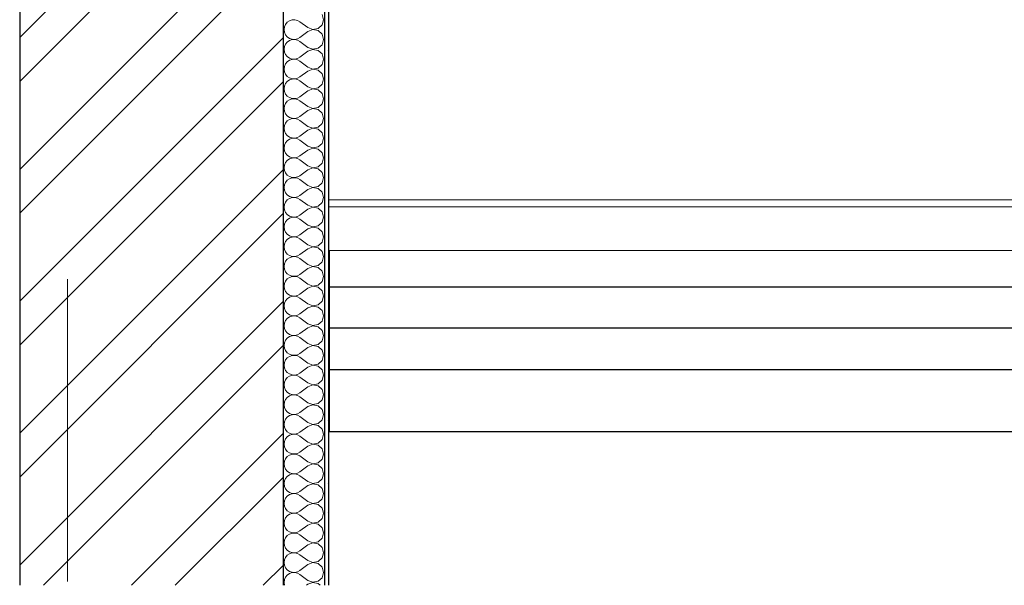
# Model space of a CAD drawing. Header units: millimetres. Extents: x -15683 to 202647, y -7448 to 20513.
# Tile 8 of 114: x -14663 to -12287, y 3850 to 5214. Entities that reach past the tile are written whole.
import ezdxf
from ezdxf.enums import TextEntityAlignment as Align

# ---------------------------------------------------------------- set-up
doc = ezdxf.new("R2010")
doc.units = ezdxf.units.MM
doc.header["$MEASUREMENT"] = 0
doc.set_wipeout_variables(frame=1)
doc.linetypes.add('Wipeout_Contour', pattern=[1000, 0, -1000])
doc.linetypes.add('Штрих-Штриховая', pattern=[1093.611073, 529.166651, -211.666656, 141.111112, -211.666656])
for name, color, linetype in [('Конструктив - Стены Несущие', 7, 'Continuous'), ('Новый_1 Молдинги', 7, 'Continuous'), ('Новый_Фартук парапета', 7, 'Continuous'), ('Элемент Модели - Оси', 7, 'Continuous')]:
    doc.layers.add(name, color=color, linetype=linetype)
for name, color, linetype, lineweight in [('Конструктив - Стены Несущие_Ном._пера__101', 253, 'Continuous', 5), ('Конструктив - Стены Несущие_Ном._пера__21', 7, 'Continuous', 30), ('Новый_1 Молдинги_Ном._пера__21', 7, 'Continuous', 30), ('Новый_Фартук парапета_Ном._пера__1', 7, 'Continuous', 15), ('Элемент Модели - Оси_Ном._пера__1', 7, 'Continuous', 15), ('Элемент Модели - Оси_Ном._пера__2', 8, 'Continuous', 15)]:
    doc.layers.add(name, color=color, linetype=linetype, lineweight=lineweight)
doc.styles.add('СГЕНЕРИР_СТИЛЬ_1', font='arial.ttf')

# ---------------------------------------------------------------- blocks, each defined once
blk = doc.blocks.new('*X5')
at = {"layer": 'Конструктив - Стены Несущие_Ном._пера__101', "color": 253, "linetype": 'Continuous', "lineweight": 5}
for p, q in [((-14017.1, 5208.1), (-14021.2, 5203)), ((-14011.6, 5211.8), (-14017.1, 5208.1)), ((-14005.4, 5213.9), (-14011.6, 5211.8)), ((-13998.9, 5214.2), (-14005.4, 5213.9)), ((-13992.5, 5212.7), (-13998.9, 5214.2)), ((-13986.7, 5209.5), (-13992.5, 5212.7)), ((-13967.7, 5195.2), (-13986.7, 5209.5)), ((-13929.6, 5214.3), (-13933.1, 5226.8)), ((-13933.1, 5201.8), (-13929.6, 5214.3)), ((-14023.9, 5197), (-14024.8, 5190.5)), ((-14024.8, 5190.5), (-14023.9, 5184)), ((-14021.2, 5203), (-14023.9, 5197)), ((-14023.9, 5184), (-14021.2, 5178)), ((-13967.7, 5185.7), (-13986.7, 5171.4)), ((-13967.7, 5195.2), (-13955.5, 5190.6)), ((-13955.5, 5190.4), (-13967.7, 5185.7)), ((-13955.5, 5190.6), (-13942.7, 5193)), ((-13942.7, 5188), (-13955.5, 5190.4)), ((-13942.7, 5193), (-13933.1, 5201.8)), ((-13933.1, 5179.2), (-13942.7, 5188)), ((-14021.2, 5178), (-14017.1, 5172.9)), ((-14017.1, 5160.4), (-14021.2, 5155.4)), ((-14017.1, 5172.9), (-14011.6, 5169.2)), ((-14011.6, 5164.2), (-14017.1, 5160.4)), ((-14011.6, 5169.2), (-14005.4, 5167.1)), ((-14005.4, 5166.3), (-14011.6, 5164.2)), ((-14005.4, 5167.1), (-13998.9, 5166.8)), ((-13998.9, 5166.6), (-14005.4, 5166.3)), ((-13998.9, 5166.8), (-13992.5, 5168.2)), ((-13992.5, 5165.1), (-13998.9, 5166.6)), ((-13992.5, 5168.2), (-13986.7, 5171.4)), ((-13986.7, 5161.9), (-13992.5, 5165.1)), ((-13967.7, 5147.6), (-13986.7, 5161.9)), ((-13929.6, 5166.7), (-13933.1, 5179.2)), ((-13933.1, 5154.1), (-13929.6, 5166.7)), ((-14023.9, 5149.4), (-14024.8, 5142.9)), ((-14024.8, 5142.9), (-14023.9, 5136.4)), ((-14021.2, 5155.4), (-14023.9, 5149.4)), ((-14023.9, 5136.4), (-14021.2, 5130.3)), ((-13967.7, 5138.1), (-13986.7, 5123.8)), ((-13967.7, 5147.6), (-13955.5, 5143)), ((-13955.5, 5142.8), (-13967.7, 5138.1)), ((-13955.5, 5143), (-13942.7, 5145.4)), ((-13942.7, 5140.3), (-13955.5, 5142.8)), ((-13942.7, 5145.4), (-13933.1, 5154.1)), ((-13933.1, 5131.6), (-13942.7, 5140.3)), ((-14021.2, 5130.3), (-14017.1, 5125.3)), ((-14017.1, 5112.8), (-14021.2, 5107.8)), ((-14017.1, 5125.3), (-14011.6, 5121.6)), ((-14011.6, 5116.5), (-14017.1, 5112.8)), ((-14011.6, 5121.6), (-14005.4, 5119.5)), ((-14005.4, 5118.6), (-14011.6, 5116.5)), ((-14005.4, 5119.5), (-13998.9, 5119.1)), ((-13998.9, 5119), (-14005.4, 5118.6)), ((-13998.9, 5119.1), (-13992.5, 5120.6)), ((-13992.5, 5117.5), (-13998.9, 5119)), ((-13992.5, 5120.6), (-13986.7, 5123.8)), ((-13986.7, 5114.3), (-13992.5, 5117.5)), ((-13967.7, 5100), (-13986.7, 5114.3)), ((-13929.6, 5119), (-13933.1, 5131.6)), ((-13933.1, 5106.5), (-13929.6, 5119)), ((-14023.9, 5101.7), (-14024.8, 5095.2)), ((-14024.8, 5095.2), (-14023.9, 5088.7)), ((-14021.2, 5107.8), (-14023.9, 5101.7)), ((-14023.9, 5088.7), (-14021.2, 5082.7)), ((-13967.7, 5090.5), (-13986.7, 5076.2)), ((-13967.7, 5100), (-13955.5, 5095.3)), ((-13955.5, 5095.1), (-13967.7, 5090.5)), ((-13955.5, 5095.3), (-13942.7, 5097.8)), ((-13942.7, 5092.7), (-13955.5, 5095.1)), ((-13942.7, 5097.8), (-13933.1, 5106.5)), ((-13933.1, 5083.9), (-13942.7, 5092.7)), ((-14021.2, 5082.7), (-14017.1, 5077.7)), ((-14017.1, 5065.2), (-14021.2, 5060.1)), ((-14017.1, 5077.7), (-14011.6, 5073.9)), ((-14011.6, 5068.9), (-14017.1, 5065.2)), ((-14011.6, 5073.9), (-14005.4, 5071.8)), ((-14005.4, 5071), (-14011.6, 5068.9)), ((-14005.4, 5071.8), (-13998.9, 5071.5)), ((-13998.9, 5071.3), (-14005.4, 5071)), ((-13998.9, 5071.5), (-13992.5, 5073)), ((-13992.5, 5069.8), (-13998.9, 5071.3)), ((-13992.5, 5073), (-13986.7, 5076.2)), ((-13986.7, 5066.7), (-13992.5, 5069.8)), ((-13967.7, 5052.4), (-13986.7, 5066.7)), ((-13929.6, 5071.4), (-13933.1, 5083.9)), ((-13933.1, 5058.9), (-13929.6, 5071.4)), ((-14023.9, 5054.1), (-14024.8, 5047.6)), ((-14024.8, 5047.6), (-14023.9, 5041.1)), ((-14021.2, 5060.1), (-14023.9, 5054.1)), ((-14023.9, 5041.1), (-14021.2, 5035.1)), ((-13967.7, 5042.9), (-13986.7, 5028.6)), ((-13967.7, 5052.4), (-13955.5, 5047.7)), ((-13955.5, 5047.5), (-13967.7, 5042.9)), ((-13955.5, 5047.7), (-13942.7, 5050.1)), ((-13942.7, 5045.1), (-13955.5, 5047.5)), ((-13942.7, 5050.1), (-13933.1, 5058.9)), ((-13933.1, 5036.3), (-13942.7, 5045.1)), ((-14021.2, 5035.1), (-14017.1, 5030)), ((-14017.1, 5017.6), (-14021.2, 5012.5)), ((-14017.1, 5030), (-14011.6, 5026.3)), ((-14011.6, 5021.3), (-14017.1, 5017.6)), ((-14011.6, 5026.3), (-14005.4, 5024.2)), ((-14005.4, 5023.4), (-14011.6, 5021.3)), ((-14005.4, 5024.2), (-13998.9, 5023.9)), ((-13998.9, 5023.7), (-14005.4, 5023.4)), ((-13998.9, 5023.9), (-13992.5, 5025.4)), ((-13992.5, 5022.2), (-13998.9, 5023.7)), ((-13992.5, 5025.4), (-13986.7, 5028.6)), ((-13986.7, 5019), (-13992.5, 5022.2)), ((-13967.7, 5004.8), (-13986.7, 5019)), ((-13929.6, 5023.8), (-13933.1, 5036.3)), ((-13933.1, 5011.3), (-13929.6, 5023.8)), ((-14023.9, 5006.5), (-14024.8, 5000)), ((-14024.8, 5000), (-14023.9, 4993.5)), ((-14021.2, 5012.5), (-14023.9, 5006.5)), ((-14023.9, 4993.5), (-14021.2, 4987.5)), ((-13967.7, 4995.2), (-13986.7, 4981)), ((-13967.7, 5004.8), (-13955.5, 5000.1)), ((-13955.5, 4999.9), (-13967.7, 4995.2)), ((-13955.5, 5000.1), (-13942.7, 5002.5)), ((-13942.7, 4997.5), (-13955.5, 4999.9)), ((-13942.7, 5002.5), (-13933.1, 5011.3)), ((-13933.1, 4988.7), (-13942.7, 4997.5)), ((-14021.2, 4987.5), (-14017.1, 4982.4)), ((-14017.1, 4970), (-14021.2, 4964.9)), ((-14017.1, 4982.4), (-14011.6, 4978.7)), ((-14011.6, 4973.7), (-14017.1, 4970)), ((-14011.6, 4978.7), (-14005.4, 4976.6)), ((-14005.4, 4975.8), (-14011.6, 4973.7)), ((-14005.4, 4976.6), (-13998.9, 4976.3)), ((-13998.9, 4976.1), (-14005.4, 4975.8)), ((-13998.9, 4976.3), (-13992.5, 4977.8)), ((-13992.5, 4974.6), (-13998.9, 4976.1)), ((-13992.5, 4977.8), (-13986.7, 4981)), ((-13986.7, 4971.4), (-13992.5, 4974.6)), ((-13967.7, 4957.1), (-13986.7, 4971.4)), ((-13929.6, 4976.2), (-13933.1, 4988.7)), ((-13933.1, 4963.7), (-13929.6, 4976.2)), ((-14023.9, 4958.9), (-14024.8, 4952.4)), ((-14024.8, 4952.4), (-14023.9, 4945.9)), ((-14021.2, 4964.9), (-14023.9, 4958.9)), ((-14023.9, 4945.9), (-14021.2, 4939.9)), ((-13967.7, 4947.6), (-13986.7, 4933.3)), ((-13967.7, 4957.1), (-13955.5, 4952.5)), ((-13955.5, 4952.3), (-13967.7, 4947.6)), ((-13955.5, 4952.5), (-13942.7, 4954.9)), ((-13942.7, 4949.9), (-13955.5, 4952.3)), ((-13942.7, 4954.9), (-13933.1, 4963.7)), ((-13933.1, 4941.1), (-13942.7, 4949.9)), ((-14021.2, 4939.9), (-14017.1, 4934.8)), ((-14017.1, 4922.3), (-14021.2, 4917.3)), ((-14017.1, 4934.8), (-14011.6, 4931.1)), ((-14011.6, 4926.1), (-14017.1, 4922.3)), ((-14011.6, 4931.1), (-14005.4, 4929)), ((-14005.4, 4928.2), (-14011.6, 4926.1)), ((-14005.4, 4929), (-13998.9, 4928.7)), ((-13998.9, 4928.5), (-14005.4, 4928.2)), ((-13998.9, 4928.7), (-13992.5, 4930.2)), ((-13992.5, 4927), (-13998.9, 4928.5)), ((-13992.5, 4930.2), (-13986.7, 4933.3)), ((-13986.7, 4923.8), (-13992.5, 4927)), ((-13967.7, 4909.5), (-13986.7, 4923.8)), ((-13929.6, 4928.6), (-13933.1, 4941.1)), ((-13933.1, 4916.1), (-13929.6, 4928.6)), ((-14023.9, 4911.3), (-14024.8, 4904.8)), ((-14024.8, 4904.8), (-14023.9, 4898.3)), ((-14021.2, 4917.3), (-14023.9, 4911.3)), ((-14023.9, 4898.3), (-14021.2, 4892.2)), ((-13967.7, 4900), (-13986.7, 4885.7)), ((-13967.7, 4909.5), (-13955.5, 4904.9)), ((-13955.5, 4904.7), (-13967.7, 4900)), ((-13955.5, 4904.9), (-13942.7, 4907.3)), ((-13942.7, 4902.2), (-13955.5, 4904.7)), ((-13942.7, 4907.3), (-13933.1, 4916.1)), ((-13933.1, 4893.5), (-13942.7, 4902.2)), ((-14021.2, 4892.2), (-14017.1, 4887.2)), ((-14017.1, 4874.7), (-14021.2, 4869.7)), ((-14017.1, 4887.2), (-14011.6, 4883.5)), ((-14011.6, 4878.4), (-14017.1, 4874.7)), ((-14011.6, 4883.5), (-14005.4, 4881.4)), ((-14005.4, 4880.5), (-14011.6, 4878.4)), ((-14005.4, 4881.4), (-13998.9, 4881)), ((-13998.9, 4880.9), (-14005.4, 4880.5)), ((-13998.9, 4881), (-13992.5, 4882.5)), ((-13992.5, 4879.4), (-13998.9, 4880.9)), ((-13992.5, 4882.5), (-13986.7, 4885.7)), ((-13986.7, 4876.2), (-13992.5, 4879.4)), ((-13967.7, 4861.9), (-13986.7, 4876.2)), ((-13929.6, 4881), (-13933.1, 4893.5)), ((-13933.1, 4868.4), (-13929.6, 4881)), ((-14023.9, 4863.6), (-14024.8, 4857.1)), ((-14024.8, 4857.1), (-14023.9, 4850.6)), ((-14021.2, 4869.7), (-14023.9, 4863.6)), ((-14023.9, 4850.6), (-14021.2, 4844.6)), ((-13967.7, 4852.4), (-13986.7, 4838.1)), ((-13967.7, 4861.9), (-13955.5, 4857.2)), ((-13955.5, 4857), (-13967.7, 4852.4)), ((-13955.5, 4857.2), (-13942.7, 4859.7)), ((-13942.7, 4854.6), (-13955.5, 4857)), ((-13942.7, 4859.7), (-13933.1, 4868.4)), ((-13933.1, 4845.9), (-13942.7, 4854.6)), ((-14021.2, 4844.6), (-14017.1, 4839.6)), ((-14017.1, 4827.1), (-14021.2, 4822)), ((-14017.1, 4839.6), (-14011.6, 4835.8)), ((-14011.6, 4830.8), (-14017.1, 4827.1)), ((-14011.6, 4835.8), (-14005.4, 4833.7)), ((-14005.4, 4832.9), (-14011.6, 4830.8)), ((-14005.4, 4833.7), (-13998.9, 4833.4)), ((-13998.9, 4833.2), (-14005.4, 4832.9)), ((-13998.9, 4833.4), (-13992.5, 4834.9)), ((-13992.5, 4831.8), (-13998.9, 4833.2)), ((-13992.5, 4834.9), (-13986.7, 4838.1)), ((-13986.7, 4828.6), (-13992.5, 4831.8)), ((-13967.7, 4814.3), (-13986.7, 4828.6)), ((-13929.6, 4833.3), (-13933.1, 4845.9)), ((-13933.1, 4820.8), (-13929.6, 4833.3)), ((-14023.9, 4816), (-14024.8, 4809.5)), ((-14024.8, 4809.5), (-14023.9, 4803)), ((-14021.2, 4822), (-14023.9, 4816)), ((-14023.9, 4803), (-14021.2, 4797)), ((-13967.7, 4804.8), (-13986.7, 4790.5)), ((-13967.7, 4814.3), (-13955.5, 4809.6)), ((-13955.5, 4809.4), (-13967.7, 4804.8)), ((-13955.5, 4809.6), (-13942.7, 4812)), ((-13942.7, 4807), (-13955.5, 4809.4)), ((-13942.7, 4812), (-13933.1, 4820.8)), ((-13933.1, 4798.2), (-13942.7, 4807)), ((-14021.2, 4797), (-14017.1, 4791.9)), ((-14017.1, 4779.5), (-14021.2, 4774.4)), ((-14017.1, 4791.9), (-14011.6, 4788.2)), ((-14011.6, 4783.2), (-14017.1, 4779.5)), ((-14011.6, 4788.2), (-14005.4, 4786.1)), ((-14005.4, 4785.3), (-14011.6, 4783.2)), ((-14005.4, 4786.1), (-13998.9, 4785.8)), ((-13998.9, 4785.6), (-14005.4, 4785.3)), ((-13998.9, 4785.8), (-13992.5, 4787.3)), ((-13992.5, 4784.1), (-13998.9, 4785.6)), ((-13992.5, 4787.3), (-13986.7, 4790.5)), ((-13986.7, 4781), (-13992.5, 4784.1)), ((-13967.7, 4766.7), (-13986.7, 4781)), ((-13929.6, 4785.7), (-13933.1, 4798.2)), ((-13933.1, 4773.2), (-13929.6, 4785.7)), ((-14023.9, 4768.4), (-14024.8, 4761.9)), ((-14024.8, 4761.9), (-14023.9, 4755.4)), ((-14021.2, 4774.4), (-14023.9, 4768.4)), ((-14023.9, 4755.4), (-14021.2, 4749.4)), ((-13967.7, 4757.1), (-13986.7, 4742.9)), ((-13967.7, 4766.7), (-13955.5, 4762)), ((-13955.5, 4761.8), (-13967.7, 4757.1)), ((-13955.5, 4762), (-13942.7, 4764.4)), ((-13942.7, 4759.4), (-13955.5, 4761.8)), ((-13942.7, 4764.4), (-13933.1, 4773.2)), ((-13933.1, 4750.6), (-13942.7, 4759.4)), ((-14021.2, 4749.4), (-14017.1, 4744.3)), ((-14017.1, 4731.9), (-14021.2, 4726.8)), ((-14017.1, 4744.3), (-14011.6, 4740.6)), ((-14011.6, 4735.6), (-14017.1, 4731.9)), ((-14011.6, 4740.6), (-14005.4, 4738.5)), ((-14005.4, 4737.7), (-14011.6, 4735.6)), ((-14005.4, 4738.5), (-13998.9, 4738.2)), ((-13998.9, 4738), (-14005.4, 4737.7)), ((-13998.9, 4738.2), (-13992.5, 4739.7)), ((-13992.5, 4736.5), (-13998.9, 4738)), ((-13992.5, 4739.7), (-13986.7, 4742.9)), ((-13986.7, 4733.3), (-13992.5, 4736.5)), ((-13967.7, 4719), (-13986.7, 4733.3)), ((-13929.6, 4738.1), (-13933.1, 4750.6)), ((-13933.1, 4725.6), (-13929.6, 4738.1)), ((-14023.9, 4720.8), (-14024.8, 4714.3)), ((-14024.8, 4714.3), (-14023.9, 4707.8)), ((-14021.2, 4726.8), (-14023.9, 4720.8)), ((-14023.9, 4707.8), (-14021.2, 4701.8)), ((-13967.7, 4709.5), (-13986.7, 4695.2)), ((-13967.7, 4719), (-13955.5, 4714.4)), ((-13955.5, 4714.2), (-13967.7, 4709.5)), ((-13955.5, 4714.4), (-13942.7, 4716.8)), ((-13942.7, 4711.8), (-13955.5, 4714.2)), ((-13942.7, 4716.8), (-13933.1, 4725.6)), ((-13933.1, 4703), (-13942.7, 4711.8)), ((-14021.2, 4701.8), (-14017.1, 4696.7)), ((-14017.1, 4684.2), (-14021.2, 4679.2)), ((-14017.1, 4696.7), (-14011.6, 4693)), ((-14011.6, 4688), (-14017.1, 4684.2)), ((-14011.6, 4693), (-14005.4, 4690.9)), ((-14005.4, 4690.1), (-14011.6, 4688)), ((-14005.4, 4690.9), (-13998.9, 4690.6)), ((-13998.9, 4690.4), (-14005.4, 4690.1)), ((-13998.9, 4690.6), (-13992.5, 4692.1)), ((-13992.5, 4688.9), (-13998.9, 4690.4)), ((-13992.5, 4692.1), (-13986.7, 4695.2)), ((-13986.7, 4685.7), (-13992.5, 4688.9)), ((-13967.7, 4671.4), (-13986.7, 4685.7)), ((-13929.6, 4690.5), (-13933.1, 4703)), ((-13933.1, 4678), (-13929.6, 4690.5)), ((-14023.9, 4673.2), (-14024.8, 4666.7)), ((-14024.8, 4666.7), (-14023.9, 4660.2)), ((-14021.2, 4679.2), (-14023.9, 4673.2)), ((-14023.9, 4660.2), (-14021.2, 4654.1)), ((-13967.7, 4661.9), (-13986.7, 4647.6)), ((-13967.7, 4671.4), (-13955.5, 4666.8)), ((-13955.5, 4666.6), (-13967.7, 4661.9)), ((-13955.5, 4666.8), (-13942.7, 4669.2)), ((-13942.7, 4664.2), (-13955.5, 4666.6)), ((-13942.7, 4669.2), (-13933.1, 4678)), ((-13933.1, 4655.4), (-13942.7, 4664.2)), ((-14021.2, 4654.1), (-14017.1, 4649.1)), ((-14017.1, 4636.6), (-14021.2, 4631.6)), ((-14017.1, 4649.1), (-14011.6, 4645.4)), ((-14011.6, 4640.3), (-14017.1, 4636.6)), ((-14011.6, 4645.4), (-14005.4, 4643.3)), ((-14005.4, 4642.4), (-14011.6, 4640.3)), ((-14005.4, 4643.3), (-13998.9, 4643)), ((-13998.9, 4642.8), (-14005.4, 4642.4)), ((-13998.9, 4643), (-13992.5, 4644.4)), ((-13992.5, 4641.3), (-13998.9, 4642.8)), ((-13992.5, 4644.4), (-13986.7, 4647.6)), ((-13986.7, 4638.1), (-13992.5, 4641.3)), ((-13967.7, 4623.8), (-13986.7, 4638.1)), ((-13929.6, 4642.9), (-13933.1, 4655.4)), ((-13933.1, 4630.3), (-13929.6, 4642.9)), ((-14023.9, 4625.6), (-14024.8, 4619)), ((-14024.8, 4619), (-14023.9, 4612.5)), ((-14021.2, 4631.6), (-14023.9, 4625.6)), ((-14023.9, 4612.5), (-14021.2, 4606.5)), ((-13967.7, 4614.3), (-13986.7, 4600)), ((-13967.7, 4623.8), (-13955.5, 4619.1)), ((-13955.5, 4619), (-13967.7, 4614.3)), ((-13955.5, 4619.1), (-13942.7, 4621.6)), ((-13942.7, 4616.5), (-13955.5, 4619)), ((-13942.7, 4621.6), (-13933.1, 4630.3)), ((-13933.1, 4607.8), (-13942.7, 4616.5)), ((-14021.2, 4606.5), (-14017.1, 4601.5)), ((-14017.1, 4589), (-14021.2, 4583.9)), ((-14017.1, 4601.5), (-14011.6, 4597.8)), ((-14011.6, 4592.7), (-14017.1, 4589)), ((-14011.6, 4597.8), (-14005.4, 4595.7)), ((-14005.4, 4594.8), (-14011.6, 4592.7)), ((-14005.4, 4595.7), (-13998.9, 4595.3)), ((-13998.9, 4595.1), (-14005.4, 4594.8)), ((-13998.9, 4595.3), (-13992.5, 4596.8)), ((-13992.5, 4593.7), (-13998.9, 4595.1)), ((-13992.5, 4596.8), (-13986.7, 4600)), ((-13986.7, 4590.5), (-13992.5, 4593.7)), ((-13967.7, 4576.2), (-13986.7, 4590.5)), ((-13929.6, 4595.2), (-13933.1, 4607.8)), ((-13933.1, 4582.7), (-13929.6, 4595.2)), ((-14023.9, 4577.9), (-14024.8, 4571.4)), ((-14024.8, 4571.4), (-14023.9, 4564.9)), ((-14021.2, 4583.9), (-14023.9, 4577.9)), ((-14023.9, 4564.9), (-14021.2, 4558.9)), ((-13967.7, 4566.7), (-13986.7, 4552.4)), ((-13967.7, 4576.2), (-13955.5, 4571.5)), ((-13955.5, 4571.3), (-13967.7, 4566.7)), ((-13955.5, 4571.5), (-13942.7, 4573.9)), ((-13942.7, 4568.9), (-13955.5, 4571.3)), ((-13942.7, 4573.9), (-13933.1, 4582.7)), ((-13933.1, 4560.1), (-13942.7, 4568.9)), ((-14021.2, 4558.9), (-14017.1, 4553.9)), ((-14017.1, 4541.4), (-14021.2, 4536.3)), ((-14017.1, 4553.9), (-14011.6, 4550.1)), ((-14011.6, 4545.1), (-14017.1, 4541.4)), ((-14011.6, 4550.1), (-14005.4, 4548)), ((-14005.4, 4547.2), (-14011.6, 4545.1)), ((-14005.4, 4548), (-13998.9, 4547.7)), ((-13998.9, 4547.5), (-14005.4, 4547.2)), ((-13998.9, 4547.7), (-13992.5, 4549.2)), ((-13992.5, 4546), (-13998.9, 4547.5)), ((-13992.5, 4549.2), (-13986.7, 4552.4)), ((-13986.7, 4542.9), (-13992.5, 4546)), ((-13967.7, 4528.6), (-13986.7, 4542.9)), ((-13929.6, 4547.6), (-13933.1, 4560.1)), ((-13933.1, 4535.1), (-13929.6, 4547.6)), ((-14023.9, 4530.3), (-14024.8, 4523.8)), ((-14024.8, 4523.8), (-14023.9, 4517.3)), ((-14021.2, 4536.3), (-14023.9, 4530.3)), ((-14023.9, 4517.3), (-14021.2, 4511.3)), ((-13967.7, 4519), (-13986.7, 4504.8)), ((-13967.7, 4528.6), (-13955.5, 4523.9)), ((-13955.5, 4523.7), (-13967.7, 4519)), ((-13955.5, 4523.9), (-13942.7, 4526.3)), ((-13942.7, 4521.3), (-13955.5, 4523.7)), ((-13942.7, 4526.3), (-13933.1, 4535.1)), ((-13933.1, 4512.5), (-13942.7, 4521.3)), ((-14021.2, 4511.3), (-14017.1, 4506.2)), ((-14017.1, 4493.8), (-14021.2, 4488.7)), ((-14017.1, 4506.2), (-14011.6, 4502.5)), ((-14011.6, 4497.5), (-14017.1, 4493.8)), ((-14011.6, 4502.5), (-14005.4, 4500.4)), ((-14005.4, 4499.6), (-14011.6, 4497.5)), ((-14005.4, 4500.4), (-13998.9, 4500.1)), ((-13998.9, 4499.9), (-14005.4, 4499.6)), ((-13998.9, 4500.1), (-13992.5, 4501.6)), ((-13992.5, 4498.4), (-13998.9, 4499.9)), ((-13992.5, 4501.6), (-13986.7, 4504.8)), ((-13986.7, 4495.2), (-13992.5, 4498.4)), ((-13967.7, 4481), (-13986.7, 4495.2)), ((-13929.6, 4500), (-13933.1, 4512.5)), ((-13933.1, 4487.5), (-13929.6, 4500)), ((-14023.9, 4482.7), (-14024.8, 4476.2)), ((-14024.8, 4476.2), (-14023.9, 4469.7)), ((-14021.2, 4488.7), (-14023.9, 4482.7)), ((-14023.9, 4469.7), (-14021.2, 4463.7)), ((-13967.7, 4471.4), (-13986.7, 4457.1)), ((-13967.7, 4481), (-13955.5, 4476.3)), ((-13955.5, 4476.1), (-13967.7, 4471.4)), ((-13955.5, 4476.3), (-13942.7, 4478.7)), ((-13942.7, 4473.7), (-13955.5, 4476.1)), ((-13942.7, 4478.7), (-13933.1, 4487.5)), ((-13933.1, 4464.9), (-13942.7, 4473.7)), ((-14021.2, 4463.7), (-14017.1, 4458.6)), ((-14017.1, 4446.1), (-14021.2, 4441.1)), ((-14017.1, 4458.6), (-14011.6, 4454.9)), ((-14011.6, 4449.9), (-14017.1, 4446.1)), ((-14011.6, 4454.9), (-14005.4, 4452.8)), ((-14005.4, 4452), (-14011.6, 4449.9)), ((-14005.4, 4452.8), (-13998.9, 4452.5)), ((-13998.9, 4452.3), (-14005.4, 4452)), ((-13998.9, 4452.5), (-13992.5, 4454)), ((-13992.5, 4450.8), (-13998.9, 4452.3)), ((-13992.5, 4454), (-13986.7, 4457.1)), ((-13986.7, 4447.6), (-13992.5, 4450.8)), ((-13967.7, 4433.3), (-13986.7, 4447.6)), ((-13929.6, 4452.4), (-13933.1, 4464.9)), ((-13933.1, 4439.9), (-13929.6, 4452.4)), ((-14023.9, 4435.1), (-14024.8, 4428.6)), ((-14024.8, 4428.6), (-14023.9, 4422.1)), ((-14021.2, 4441.1), (-14023.9, 4435.1)), ((-14023.9, 4422.1), (-14021.2, 4416.1)), ((-13967.7, 4423.8), (-13986.7, 4409.5)), ((-13967.7, 4433.3), (-13955.5, 4428.7)), ((-13955.5, 4428.5), (-13967.7, 4423.8)), ((-13955.5, 4428.7), (-13942.7, 4431.1)), ((-13942.7, 4426.1), (-13955.5, 4428.5)), ((-13942.7, 4431.1), (-13933.1, 4439.9)), ((-13933.1, 4417.3), (-13942.7, 4426.1)), ((-14021.2, 4416.1), (-14017.1, 4411)), ((-14017.1, 4398.5), (-14021.2, 4393.5)), ((-14017.1, 4411), (-14011.6, 4407.3)), ((-14011.6, 4402.2), (-14017.1, 4398.5)), ((-14011.6, 4407.3), (-14005.4, 4405.2)), ((-14005.4, 4404.3), (-14011.6, 4402.2)), ((-14005.4, 4405.2), (-13998.9, 4404.9)), ((-13998.9, 4404.7), (-14005.4, 4404.3)), ((-13998.9, 4404.9), (-13992.5, 4406.3)), ((-13992.5, 4403.2), (-13998.9, 4404.7)), ((-13992.5, 4406.3), (-13986.7, 4409.5)), ((-13986.7, 4400), (-13992.5, 4403.2)), ((-13967.7, 4385.7), (-13986.7, 4400)), ((-13929.6, 4404.8), (-13933.1, 4417.3)), ((-13933.1, 4392.2), (-13929.6, 4404.8)), ((-14023.9, 4387.5), (-14024.8, 4381)), ((-14024.8, 4381), (-14023.9, 4374.4)), ((-14021.2, 4393.5), (-14023.9, 4387.5)), ((-14023.9, 4374.4), (-14021.2, 4368.4)), ((-13967.7, 4376.2), (-13986.7, 4361.9)), ((-13967.7, 4385.7), (-13955.5, 4381)), ((-13955.5, 4380.9), (-13967.7, 4376.2)), ((-13955.5, 4381), (-13942.7, 4383.5)), ((-13942.7, 4378.4), (-13955.5, 4380.9)), ((-13942.7, 4383.5), (-13933.1, 4392.2)), ((-13933.1, 4369.7), (-13942.7, 4378.4)), ((-14021.2, 4368.4), (-14017.1, 4363.4)), ((-14017.1, 4350.9), (-14021.2, 4345.9)), ((-14017.1, 4363.4), (-14011.6, 4359.7)), ((-14011.6, 4354.6), (-14017.1, 4350.9)), ((-14011.6, 4359.7), (-14005.4, 4357.6)), ((-14005.4, 4356.7), (-14011.6, 4354.6)), ((-14005.4, 4357.6), (-13998.9, 4357.2)), ((-13998.9, 4357), (-14005.4, 4356.7)), ((-13998.9, 4357.2), (-13992.5, 4358.7)), ((-13992.5, 4355.6), (-13998.9, 4357)), ((-13992.5, 4358.7), (-13986.7, 4361.9)), ((-13986.7, 4352.4), (-13992.5, 4355.6)), ((-13967.7, 4338.1), (-13986.7, 4352.4)), ((-13929.6, 4357.1), (-13933.1, 4369.7)), ((-13933.1, 4344.6), (-13929.6, 4357.1)), ((-14023.9, 4339.8), (-14024.8, 4333.3)), ((-14024.8, 4333.3), (-14023.9, 4326.8)), ((-14021.2, 4345.9), (-14023.9, 4339.8)), ((-14023.9, 4326.8), (-14021.2, 4320.8)), ((-13967.7, 4328.6), (-13986.7, 4314.3)), ((-13967.7, 4338.1), (-13955.5, 4333.4)), ((-13955.5, 4333.2), (-13967.7, 4328.6)), ((-13955.5, 4333.4), (-13942.7, 4335.8)), ((-13942.7, 4330.8), (-13955.5, 4333.2)), ((-13942.7, 4335.8), (-13933.1, 4344.6)), ((-13933.1, 4322), (-13942.7, 4330.8)), ((-14021.2, 4320.8), (-14017.1, 4315.8)), ((-14017.1, 4303.3), (-14021.2, 4298.2)), ((-14017.1, 4315.8), (-14011.6, 4312)), ((-14011.6, 4307), (-14017.1, 4303.3)), ((-14011.6, 4312), (-14005.4, 4309.9)), ((-14005.4, 4309.1), (-14011.6, 4307)), ((-14005.4, 4309.9), (-13998.9, 4309.6)), ((-13998.9, 4309.4), (-14005.4, 4309.1)), ((-13998.9, 4309.6), (-13992.5, 4311.1)), ((-13992.5, 4307.9), (-13998.9, 4309.4)), ((-13992.5, 4311.1), (-13986.7, 4314.3)), ((-13986.7, 4304.8), (-13992.5, 4307.9)), ((-13967.7, 4290.5), (-13986.7, 4304.8)), ((-13929.6, 4309.5), (-13933.1, 4322)), ((-13933.1, 4297), (-13929.6, 4309.5)), ((-14023.9, 4292.2), (-14024.8, 4285.7)), ((-14024.8, 4285.7), (-14023.9, 4279.2)), ((-14021.2, 4298.2), (-14023.9, 4292.2)), ((-14023.9, 4279.2), (-14021.2, 4273.2)), ((-13967.7, 4281), (-13986.7, 4266.7)), ((-13967.7, 4290.5), (-13955.5, 4285.8)), ((-13955.5, 4285.6), (-13967.7, 4281)), ((-13955.5, 4285.8), (-13942.7, 4288.2)), ((-13942.7, 4283.2), (-13955.5, 4285.6)), ((-13942.7, 4288.2), (-13933.1, 4297)), ((-13933.1, 4274.4), (-13942.7, 4283.2)), ((-14021.2, 4273.2), (-14017.1, 4268.1)), ((-14017.1, 4255.7), (-14021.2, 4250.6)), ((-14017.1, 4268.1), (-14011.6, 4264.4)), ((-14011.6, 4259.4), (-14017.1, 4255.7)), ((-14011.6, 4264.4), (-14005.4, 4262.3)), ((-14005.4, 4261.5), (-14011.6, 4259.4)), ((-14005.4, 4262.3), (-13998.9, 4262)), ((-13998.9, 4261.8), (-14005.4, 4261.5)), ((-13998.9, 4262), (-13992.5, 4263.5)), ((-13992.5, 4260.3), (-13998.9, 4261.8)), ((-13992.5, 4263.5), (-13986.7, 4266.7)), ((-13986.7, 4257.1), (-13992.5, 4260.3)), ((-13967.7, 4242.9), (-13986.7, 4257.1)), ((-13929.6, 4261.9), (-13933.1, 4274.4)), ((-13933.1, 4249.4), (-13929.6, 4261.9)), ((-14023.9, 4244.6), (-14024.8, 4238.1)), ((-14024.8, 4238.1), (-14023.9, 4231.6)), ((-14021.2, 4250.6), (-14023.9, 4244.6)), ((-14023.9, 4231.6), (-14021.2, 4225.6)), ((-13967.7, 4233.3), (-13986.7, 4219)), ((-13967.7, 4242.9), (-13955.5, 4238.2)), ((-13955.5, 4238), (-13967.7, 4233.3)), ((-13955.5, 4238.2), (-13942.7, 4240.6)), ((-13942.7, 4235.6), (-13955.5, 4238)), ((-13942.7, 4240.6), (-13933.1, 4249.4)), ((-13933.1, 4226.8), (-13942.7, 4235.6)), ((-14021.2, 4225.6), (-14017.1, 4220.5)), ((-14017.1, 4208.1), (-14021.2, 4203)), ((-14017.1, 4220.5), (-14011.6, 4216.8)), ((-14011.6, 4211.8), (-14017.1, 4208.1)), ((-14011.6, 4216.8), (-14005.4, 4214.7)), ((-14005.4, 4213.9), (-14011.6, 4211.8)), ((-14005.4, 4214.7), (-13998.9, 4214.4)), ((-13998.9, 4214.2), (-14005.4, 4213.9)), ((-13998.9, 4214.4), (-13992.5, 4215.9)), ((-13992.5, 4212.7), (-13998.9, 4214.2)), ((-13992.5, 4215.9), (-13986.7, 4219)), ((-13986.7, 4209.5), (-13992.5, 4212.7)), ((-13967.7, 4195.2), (-13986.7, 4209.5)), ((-13929.6, 4214.3), (-13933.1, 4226.8)), ((-13933.1, 4201.8), (-13929.6, 4214.3)), ((-14023.9, 4197), (-14024.8, 4190.5)), ((-14024.8, 4190.5), (-14023.9, 4184)), ((-14021.2, 4203), (-14023.9, 4197)), ((-14023.9, 4184), (-14021.2, 4178)), ((-13967.7, 4185.7), (-13986.7, 4171.4)), ((-13967.7, 4195.2), (-13955.5, 4190.6)), ((-13955.5, 4190.4), (-13967.7, 4185.7)), ((-13955.5, 4190.6), (-13942.7, 4193)), ((-13942.7, 4188), (-13955.5, 4190.4)), ((-13942.7, 4193), (-13933.1, 4201.8)), ((-13933.1, 4179.2), (-13942.7, 4188)), ((-14021.2, 4178), (-14017.1, 4172.9)), ((-14017.1, 4160.4), (-14021.2, 4155.4)), ((-14017.1, 4172.9), (-14011.6, 4169.2)), ((-14011.6, 4164.2), (-14017.1, 4160.4)), ((-14011.6, 4169.2), (-14005.4, 4167.1)), ((-14005.4, 4166.3), (-14011.6, 4164.2)), ((-14005.4, 4167.1), (-13998.9, 4166.8)), ((-13998.9, 4166.6), (-14005.4, 4166.3)), ((-13998.9, 4166.8), (-13992.5, 4168.2)), ((-13992.5, 4165.1), (-13998.9, 4166.6)), ((-13992.5, 4168.2), (-13986.7, 4171.4)), ((-13986.7, 4161.9), (-13992.5, 4165.1)), ((-13967.7, 4147.6), (-13986.7, 4161.9)), ((-13929.6, 4166.7), (-13933.1, 4179.2)), ((-13933.1, 4154.1), (-13929.6, 4166.7)), ((-14023.9, 4149.4), (-14024.8, 4142.9)), ((-14024.8, 4142.9), (-14023.9, 4136.4)), ((-14021.2, 4155.4), (-14023.9, 4149.4)), ((-14023.9, 4136.4), (-14021.2, 4130.3)), ((-13967.7, 4138.1), (-13986.7, 4123.8)), ((-13967.7, 4147.6), (-13955.5, 4143)), ((-13955.5, 4142.8), (-13967.7, 4138.1)), ((-13955.5, 4143), (-13942.7, 4145.4)), ((-13942.7, 4140.3), (-13955.5, 4142.8)), ((-13942.7, 4145.4), (-13933.1, 4154.1)), ((-13933.1, 4131.6), (-13942.7, 4140.3)), ((-14021.2, 4130.3), (-14017.1, 4125.3)), ((-14017.1, 4112.8), (-14021.2, 4107.8)), ((-14017.1, 4125.3), (-14011.6, 4121.6)), ((-14011.6, 4116.5), (-14017.1, 4112.8)), ((-14011.6, 4121.6), (-14005.4, 4119.5)), ((-14005.4, 4118.6), (-14011.6, 4116.5)), ((-14005.4, 4119.5), (-13998.9, 4119.1)), ((-13998.9, 4119), (-14005.4, 4118.6)), ((-13998.9, 4119.1), (-13992.5, 4120.6)), ((-13992.5, 4117.5), (-13998.9, 4119)), ((-13992.5, 4120.6), (-13986.7, 4123.8)), ((-13986.7, 4114.3), (-13992.5, 4117.5)), ((-13967.7, 4100), (-13986.7, 4114.3)), ((-13929.6, 4119), (-13933.1, 4131.6)), ((-13933.1, 4106.5), (-13929.6, 4119)), ((-14023.9, 4101.7), (-14024.8, 4095.2)), ((-14024.8, 4095.2), (-14023.9, 4088.7)), ((-14021.2, 4107.8), (-14023.9, 4101.7)), ((-14023.9, 4088.7), (-14021.2, 4082.7)), ((-13967.7, 4090.5), (-13986.7, 4076.2)), ((-13967.7, 4100), (-13955.5, 4095.3)), ((-13955.5, 4095.1), (-13967.7, 4090.5)), ((-13955.5, 4095.3), (-13942.7, 4097.8)), ((-13942.7, 4092.7), (-13955.5, 4095.1)), ((-13942.7, 4097.8), (-13933.1, 4106.5)), ((-13933.1, 4083.9), (-13942.7, 4092.7)), ((-14021.2, 4082.7), (-14017.1, 4077.7)), ((-14017.1, 4065.2), (-14021.2, 4060.1)), ((-14017.1, 4077.7), (-14011.6, 4073.9)), ((-14011.6, 4068.9), (-14017.1, 4065.2)), ((-14011.6, 4073.9), (-14005.4, 4071.8)), ((-14005.4, 4071), (-14011.6, 4068.9)), ((-14005.4, 4071.8), (-13998.9, 4071.5)), ((-13998.9, 4071.3), (-14005.4, 4071)), ((-13998.9, 4071.5), (-13992.5, 4073)), ((-13992.5, 4069.8), (-13998.9, 4071.3)), ((-13992.5, 4073), (-13986.7, 4076.2)), ((-13986.7, 4066.7), (-13992.5, 4069.8)), ((-13967.7, 4052.4), (-13986.7, 4066.7)), ((-13929.6, 4071.4), (-13933.1, 4083.9)), ((-13933.1, 4058.9), (-13929.6, 4071.4)), ((-14023.9, 4054.1), (-14024.8, 4047.6)), ((-14024.8, 4047.6), (-14023.9, 4041.1)), ((-14021.2, 4060.1), (-14023.9, 4054.1)), ((-14023.9, 4041.1), (-14021.2, 4035.1)), ((-13967.7, 4042.9), (-13986.7, 4028.6)), ((-13967.7, 4052.4), (-13955.5, 4047.7)), ((-13955.5, 4047.5), (-13967.7, 4042.9)), ((-13955.5, 4047.7), (-13942.7, 4050.1)), ((-13942.7, 4045.1), (-13955.5, 4047.5)), ((-13942.7, 4050.1), (-13933.1, 4058.9)), ((-13933.1, 4036.3), (-13942.7, 4045.1)), ((-14021.2, 4035.1), (-14017.1, 4030)), ((-14017.1, 4017.6), (-14021.2, 4012.5)), ((-14017.1, 4030), (-14011.6, 4026.3)), ((-14011.6, 4021.3), (-14017.1, 4017.6)), ((-14011.6, 4026.3), (-14005.4, 4024.2)), ((-14005.4, 4023.4), (-14011.6, 4021.3)), ((-14005.4, 4024.2), (-13998.9, 4023.9)), ((-13998.9, 4023.7), (-14005.4, 4023.4)), ((-13998.9, 4023.9), (-13992.5, 4025.4)), ((-13992.5, 4022.2), (-13998.9, 4023.7)), ((-13992.5, 4025.4), (-13986.7, 4028.6)), ((-13986.7, 4019), (-13992.5, 4022.2)), ((-13967.7, 4004.8), (-13986.7, 4019)), ((-13929.6, 4023.8), (-13933.1, 4036.3)), ((-13933.1, 4011.3), (-13929.6, 4023.8)), ((-14023.9, 4006.5), (-14024.8, 4000)), ((-14024.8, 4000), (-14023.9, 3993.5)), ((-14021.2, 4012.5), (-14023.9, 4006.5)), ((-14023.9, 3993.5), (-14021.2, 3987.5)), ((-13967.7, 3995.2), (-13986.7, 3981)), ((-13967.7, 4004.8), (-13955.5, 4000.1)), ((-13955.5, 3999.9), (-13967.7, 3995.2)), ((-13955.5, 4000.1), (-13942.7, 4002.5)), ((-13942.7, 3997.5), (-13955.5, 3999.9)), ((-13942.7, 4002.5), (-13933.1, 4011.3)), ((-13933.1, 3988.7), (-13942.7, 3997.5)), ((-14021.2, 3987.5), (-14017.1, 3982.4)), ((-14017.1, 3970), (-14021.2, 3964.9)), ((-14017.1, 3982.4), (-14011.6, 3978.7)), ((-14011.6, 3973.7), (-14017.1, 3970)), ((-14011.6, 3978.7), (-14005.4, 3976.6)), ((-14005.4, 3975.8), (-14011.6, 3973.7)), ((-14005.4, 3976.6), (-13998.9, 3976.3)), ((-13998.9, 3976.1), (-14005.4, 3975.8)), ((-13998.9, 3976.3), (-13992.5, 3977.8)), ((-13992.5, 3974.6), (-13998.9, 3976.1)), ((-13992.5, 3977.8), (-13986.7, 3981)), ((-13986.7, 3971.4), (-13992.5, 3974.6)), ((-13967.7, 3957.1), (-13986.7, 3971.4)), ((-13929.6, 3976.2), (-13933.1, 3988.7)), ((-13933.1, 3963.7), (-13929.6, 3976.2)), ((-14023.9, 3958.9), (-14024.8, 3952.4)), ((-14024.8, 3952.4), (-14023.9, 3945.9)), ((-14021.2, 3964.9), (-14023.9, 3958.9)), ((-14023.9, 3945.9), (-14021.2, 3939.9)), ((-13967.7, 3947.6), (-13986.7, 3933.3)), ((-13967.7, 3957.1), (-13955.5, 3952.5)), ((-13955.5, 3952.3), (-13967.7, 3947.6)), ((-13955.5, 3952.5), (-13942.7, 3954.9)), ((-13942.7, 3949.9), (-13955.5, 3952.3)), ((-13942.7, 3954.9), (-13933.1, 3963.7)), ((-13933.1, 3941.1), (-13942.7, 3949.9)), ((-14021.2, 3939.9), (-14017.1, 3934.8)), ((-14017.1, 3922.3), (-14021.2, 3917.3)), ((-14017.1, 3934.8), (-14011.6, 3931.1)), ((-14011.6, 3926.1), (-14017.1, 3922.3)), ((-14011.6, 3931.1), (-14005.4, 3929)), ((-14005.4, 3928.2), (-14011.6, 3926.1)), ((-14005.4, 3929), (-13998.9, 3928.7)), ((-13998.9, 3928.5), (-14005.4, 3928.2)), ((-13998.9, 3928.7), (-13992.5, 3930.2)), ((-13992.5, 3927), (-13998.9, 3928.5)), ((-13992.5, 3930.2), (-13986.7, 3933.3)), ((-13986.7, 3923.8), (-13992.5, 3927)), ((-13967.7, 3909.5), (-13986.7, 3923.8)), ((-13929.6, 3928.6), (-13933.1, 3941.1)), ((-13933.1, 3916.1), (-13929.6, 3928.6)), ((-14023.9, 3911.3), (-14024.8, 3904.8)), ((-14024.8, 3904.8), (-14023.9, 3898.3)), ((-14021.2, 3917.3), (-14023.9, 3911.3)), ((-14023.9, 3898.3), (-14021.2, 3892.2)), ((-13967.7, 3900), (-13986.7, 3885.7)), ((-13967.7, 3909.5), (-13955.5, 3904.9)), ((-13955.5, 3904.7), (-13967.7, 3900)), ((-13955.5, 3904.9), (-13942.7, 3907.3)), ((-13942.7, 3902.2), (-13955.5, 3904.7)), ((-13942.7, 3907.3), (-13933.1, 3916.1)), ((-13933.1, 3893.5), (-13942.7, 3902.2)), ((-14021.2, 3892.2), (-14017.1, 3887.2)), ((-14017.1, 3874.7), (-14021.2, 3869.7)), ((-14017.1, 3887.2), (-14011.6, 3883.5)), ((-14011.6, 3878.4), (-14017.1, 3874.7)), ((-14011.6, 3883.5), (-14005.4, 3881.4)), ((-14005.4, 3880.5), (-14011.6, 3878.4)), ((-14005.4, 3881.4), (-13998.9, 3881)), ((-13998.9, 3880.9), (-14005.4, 3880.5)), ((-13998.9, 3881), (-13992.5, 3882.5)), ((-13992.5, 3879.4), (-13998.9, 3880.9)), ((-13992.5, 3882.5), (-13986.7, 3885.7)), ((-13986.7, 3876.2), (-13992.5, 3879.4)), ((-13967.7, 3861.9), (-13986.7, 3876.2)), ((-13929.6, 3881), (-13933.1, 3893.5)), ((-13933.1, 3868.4), (-13929.6, 3881)), ((-14023.9, 3863.6), (-14024.8, 3857.1)), ((-14024.8, 3857.1), (-14023.9, 3850.6)), ((-14021.2, 3869.7), (-14023.9, 3863.6)), ((-14023.9, 3850.6), (-14023.6, 3850)), ((-13967.7, 3852.4), (-13970.8, 3850)), ((-13967.7, 3861.9), (-13955.5, 3857.2)), ((-13955.5, 3857), (-13967.7, 3852.4)), ((-13955.5, 3857.2), (-13942.7, 3859.7)), ((-13942.7, 3854.6), (-13955.5, 3857)), ((-13942.7, 3859.7), (-13933.1, 3868.4)), ((-13937.7, 3850), (-13942.7, 3854.6))]:
    blk.add_line(p, q, dxfattribs=at)
blk = doc.blocks.new('Элемент Разреза_4_1')
at = {"color": 254, "linetype": 'Wipeout_Contour', "lineweight": 0, "ltscale": 61278.284129}
blk.add_wipeout([(-14662.8, 3850), (-14027.2, 3850), (-14027.2, 6588.6), (-14662.8, 6588.6)], dxfattribs=at).dxf.layer = 'Конструктив - Стены Несущие'
at = {"color": 254, "linetype": 'Wipeout_Contour', "lineweight": 0, "ltscale": 59694.479747}
blk.add_wipeout([(-13927.2, 3850), (-13917.2, 3850), (-13917.2, 6588.6), (-13927.2, 6588.6)], dxfattribs=at).dxf.layer = 'Конструктив - Стены Несущие'
at = {"layer": 'Конструктив - Стены Несущие_Ном._пера__101', "linetype": 'Continuous', "lineweight": 5}
h = blk.add_hatch(dxfattribs=at)
h.set_pattern_fill('КИРПИЧ_01_0001', color=253, style=0, pattern_type=2)
h.set_pattern_definition([(45, (0, 0), (-159.099, 159.099), []), (45, (-53.03, 53.03), (-159.099, 159.099), [])])
h.paths.add_polyline_path([(-14662.8, 3850), (-14027.2, 3850), (-14027.2, 6588.6), (-14662.8, 6588.6)])
h = blk.add_hatch(dxfattribs=at)
h.set_pattern_fill('ШТУКАТУРКА__ГИПС_01_0001', color=253, style=0, pattern_type=2)
h.set_pattern_definition([(45, (0, 350), (-111.3693, 111.3693), [0, -105, 0, -157.5]), (110, (350, 350), (148.0016, 53.8682), [0, -77, 0, -133])])
h.paths.add_polyline_path([(-13927.2, 3850), (-13917.2, 3850), (-13917.2, 6588.6), (-13927.2, 6588.6)])
at = {"layer": 'Конструктив - Стены Несущие_Ном._пера__21', "color": 7, "linetype": 'Continuous', "lineweight": 30}
blk.add_line((-14662.8, 6588.6), (-14662.8, 3850), dxfattribs=at)
at = {"color": 254, "linetype": 'Wipeout_Contour', "lineweight": 0, "ltscale": 59900.021897}
blk.add_wipeout([(-14027.2, 6588.6), (-14027.2, 3850), (-13927.2, 3850), (-13927.2, 6588.6)], dxfattribs=at).dxf.layer = 'Конструктив - Стены Несущие'
at = {"layer": 'Конструктив - Стены Несущие_Ном._пера__21', "color": 7, "linetype": 'Continuous', "lineweight": 30}
for p, q in [((-14027.2, 6588.6), (-14027.2, 3850)), ((-13927.2, 6588.6), (-13927.2, 3850)), ((-13917.2, 6588.6), (-13917.2, 3850)), ((-13927.2, 3850), (-13927.2, 3850))]:
    blk.add_line(p, q, dxfattribs=at)
at = {"layer": 'Конструктив - Стены Несущие', "lineweight": 0}
blk.add_blockref('*X5', (0, 0), dxfattribs=at)
blk = doc.blocks.new('Элемент Разреза_16_1')
at = {"layer": 'Новый_Фартук парапета_Ном._пера__1', "color": 7, "linetype": 'Continuous', "lineweight": 15}
for p, q in [((-13917.2, 4780.2), (-7160.6, 4780.2)), ((-13917.2, 4762.9), (-7142.2, 4762.9)), ((-13917.2, 4657.4), (-7142.2, 4657.4))]:
    blk.add_line(p, q, dxfattribs=at)
blk = doc.blocks.new('Элемент Разреза_18_1')
at = {"layer": 'Новый_1 Молдинги_Ном._пера__21', "color": 7, "linetype": 'Continuous', "lineweight": 30}
for p, q in [((-13915, 4569.4), (-13915, 4657.4)), ((-7213.8, 4569.4), (-13915, 4569.4)), ((-13915, 4470), (-13915, 4569.4)), ((-13915, 4370), (-13915, 4470)), ((-7463.8, 4470), (-13915, 4470)), ((-13915, 4220), (-13915, 4370)), ((-7463.8, 4370), (-13915, 4370)), ((-7463.8, 4220), (-13915, 4220))]:
    blk.add_line(p, q, dxfattribs=at)
blk = doc.blocks.new('Стандартный Маркер Сетки[2]_1', base_point=(-14547.2, 4588.6))
at = {"layer": 'Элемент Модели - Оси_Ном._пера__2', "color": 8, "linetype": 'Штрих-Штриховая', "lineweight": 15}
for q in [(-14547.2, 4588.6), (-14547.2, -5800)]:
    blk.add_line((-14547.2, 4388.6), q, dxfattribs=at)
at = {"layer": 'Элемент Модели - Оси_Ном._пера__1', "color": 7, "lineweight": 15, "style": 'СГЕНЕРИР_СТИЛЬ_1'}
blk.add_attdef('AC_MarkerText_1', text='', height=350, rotation=360, dxfattribs=at).set_placement((-14547.2, -6300), align=Align.TOP_CENTER)
blk = doc.blocks.new('Стандартный Маркер Сетки[3]_1', base_point=(-14547.2, 4588.6))
at = {"layer": 'Элемент Модели - Оси_Ном._пера__2', "color": 8, "linetype": 'Штрих-Штриховая', "lineweight": 15}
for q in [(-14547.2, 4588.6), (-14547.2, -5800)]:
    blk.add_line((-14547.2, 4388.6), q, dxfattribs=at)
at = {"layer": 'Элемент Модели - Оси_Ном._пера__2', "color": 8, "lineweight": 15, "style": 'СГЕНЕРИР_СТИЛЬ_1'}
blk.add_attdef('AC_MarkerText_1', text='', height=350, rotation=360, dxfattribs=at).set_placement((-14547.2, -6300), align=Align.TOP_CENTER)
blk = doc.blocks.new('Стандартный Маркер Сетки[4]_1', base_point=(-14547.2, 4588.6))
at = {"layer": 'Элемент Модели - Оси_Ном._пера__2', "color": 8, "linetype": 'Штрих-Штриховая', "lineweight": 15}
for q in [(-14547.2, 4588.6), (-14547.2, -5800)]:
    blk.add_line((-14547.2, 4388.6), q, dxfattribs=at)
at = {"layer": 'Элемент Модели - Оси_Ном._пера__1', "color": 7, "lineweight": 15, "style": 'СГЕНЕРИР_СТИЛЬ_1'}
blk.add_attdef('AC_MarkerText_1', text='', height=350, rotation=360, dxfattribs=at).set_placement((-14547.2, -6300), align=Align.TOP_CENTER)

msp = doc.modelspace()

# ---------------------------------------------------------------- block references
at = {"layer": 'Конструктив - Стены Несущие', "lineweight": 0}
msp.add_blockref('Элемент Разреза_4_1', (0, 0), dxfattribs=at)

# ---------------------------------------------------------------- next in the draw order: block references
at = {"layer": 'Новый_1 Молдинги', "lineweight": 0}
msp.add_blockref('Элемент Разреза_18_1', (0, 0), dxfattribs=at)
at = {"layer": 'Новый_Фартук парапета', "lineweight": 0}
msp.add_blockref('Элемент Разреза_16_1', (0, 0), dxfattribs=at)
at = {"layer": 'Элемент Модели - Оси', "color": 8, "linetype": 'Continuous', "lineweight": 15}
for name in ['Стандартный Маркер Сетки[2]_1', 'Стандартный Маркер Сетки[3]_1', 'Стандартный Маркер Сетки[4]_1']:
    msp.add_blockref(name, (-14547.2, 4588.6), dxfattribs=at)

doc.saveas('drawing.dxf')
